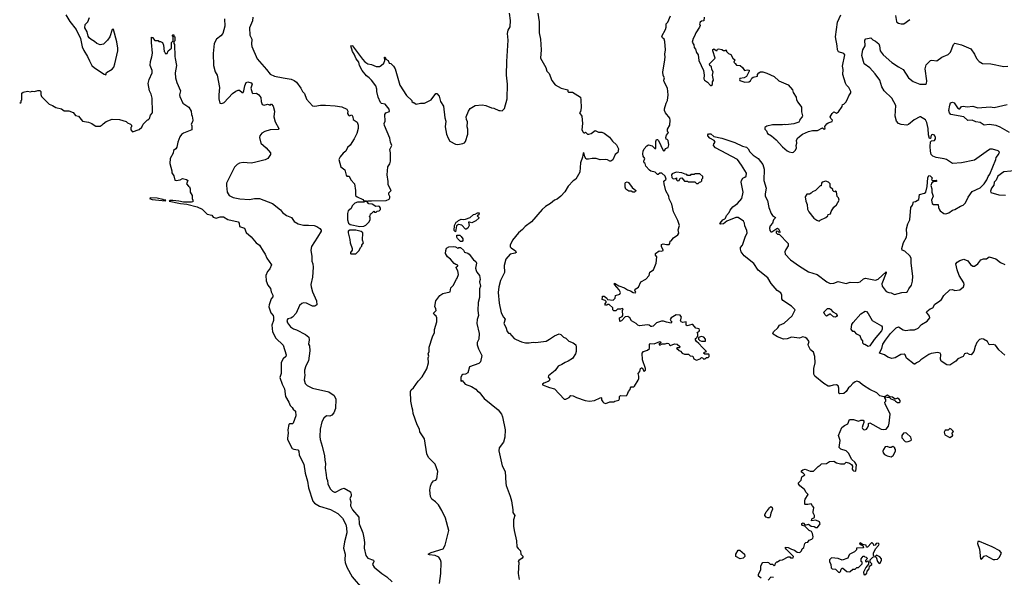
# Model space of a CAD drawing. Extents: x 2087054 to 2277909, y 548907 to 753496.
# Tile 5 of 256: x 2124982 to 2137030, y 592180 to 599005. Entities that reach past the tile are written whole.
import ezdxf

# ---------------------------------------------------------------- set-up
doc = ezdxf.new("R2010")
doc.units = 0

msp = doc.modelspace()

# ---------------------------------------------------------------- linework, layer by layer
at = {"layer": '0CON20XD'}
for points in [[(2125545, 599066), (2125595, 598981), (2125672, 598885), (2125726, 598775), (2125745, 598672), (2125766, 598626), (2125813, 598555), (2125835, 598502), (2125866, 598446), (2125896, 598416), (2126015, 598337), (2126035, 598330), (2126045, 598360), (2126115, 598400), (2126134, 598426), (2126148, 598465), (2126181, 598625), (2126181, 598655), (2126170, 598735), (2126130, 598885), (2126125, 598890), (2126113, 598887), (2126084, 598796), (2126056, 598754), (2126008, 598705), (2125965, 598697), (2125925, 598713), (2125898, 598738), (2125855, 598762), (2125834, 598784), (2125820, 598805), (2125808, 598855), (2125778, 598905), (2125782, 598945), (2125815, 598980), (2125835, 599030)], [(2127834, 599035), (2127829, 598991), (2127793, 598905), (2127800, 598815), (2127824, 598765), (2127819, 598705), (2127824, 598675), (2127887, 598525), (2128002, 598395), (2128045, 598338), (2128100, 598315), (2128207, 598293), (2128305, 598276), (2128342, 598262), (2128370, 598240), (2128422, 598165), (2128442, 598125), (2128465, 598100), (2128492, 598032), (2128565, 597952), (2128595, 597946), (2128663, 597957), (2128722, 597958), (2128842, 597952), (2128925, 597939), (2128985, 597908), (2128996, 597885), (2128994, 597855), (2129005, 597837), (2129015, 597830), (2129045, 597840), (2129057, 597817), (2129062, 597785), (2129111, 597751), (2129123, 597715), (2129123, 597675), (2129106, 597614), (2129073, 597545), (2129025, 597468), (2128995, 597442), (2128974, 597396), (2128940, 597370), (2128904, 597326), (2128888, 597295), (2128910, 597205), (2128959, 597169), (2128975, 597102), (2128985, 597090), (2129015, 597090), (2129036, 597046), (2129078, 596995), (2129093, 596915), (2129093, 596855), (2129112, 596835), (2129180, 596805), (2129195, 596790), (2129225, 596790), (2129230, 596780), (2129215, 596780), (2129195, 596770), (2129115, 596771), (2129081, 596759), (2129050, 596725), (2129038, 596695), (2129002, 596665), (2128995, 596635), (2128993, 596555), (2129004, 596515), (2129025, 596499), (2129146, 596474), (2129195, 596478), (2129219, 596491), (2129253, 596527), (2129270, 596555), (2129270, 596585), (2129260, 596595), (2129270, 596605), (2129275, 596630), (2129288, 596632), (2129315, 596660), (2129325, 596650), (2129345, 596650), (2129355, 596660), (2129380, 596665), (2129397, 596683), (2129397, 596697), (2129385, 596718), (2129375, 596722), (2129338, 596718), (2129297, 596747), (2129255, 596752), (2129230, 596780), (2129245, 596788), (2129285, 596790), (2129465, 596791), (2129503, 596807), (2129512, 596825), (2129512, 596842), (2129500, 596865), (2129500, 596885), (2129528, 596915), (2129492, 596985), (2129492, 597025), (2129478, 597105), (2129488, 597205), (2129511, 597239), (2129520, 597275), (2129520, 597375), (2129513, 597415), (2129536, 597465), (2129521, 597505), (2129513, 597555), (2129445, 597712), (2129440, 597735), (2129454, 597765), (2129448, 597845), (2129463, 597867), (2129507, 597883), (2129505, 597908), (2129455, 597972), (2129408, 597978), (2129395, 597990), (2129370, 598055), (2129353, 598125), (2129353, 598155), (2129340, 598195), (2129288, 598265), (2129259, 598295), (2129226, 598316), (2129174, 598385), (2129138, 598445), (2129130, 598485), (2129098, 598528), (2129075, 598585), (2129054, 598614), (2129035, 598685), (2129045, 598691), (2129056, 598686), (2129175, 598520), (2129205, 598488), (2129243, 598463), (2129287, 598457), (2129345, 598432), (2129385, 598432), (2129406, 598444), (2129438, 598475), (2129450, 598505), (2129444, 598545), (2129455, 598548), (2129462, 598522), (2129490, 598505), (2129504, 598474), (2129525, 598468), (2129556, 598436), (2129578, 598405), (2129634, 598204), (2129717, 598077), (2129780, 598015), (2129782, 598002), (2129795, 597990), (2129805, 597990), (2129835, 597972), (2129885, 597982), (2129935, 597984), (2130016, 598024), (2130075, 598100), (2130085, 598100), (2130115, 598070), (2130132, 598005), (2130166, 597945), (2130184, 597805), (2130197, 597765), (2130190, 597695), (2130204, 597604), (2130223, 597553), (2130245, 597520), (2130315, 597480), (2130345, 597478), (2130405, 597488), (2130423, 597497), (2130438, 597515), (2130467, 597605), (2130466, 597665), (2130457, 597695), (2130462, 597755), (2130448, 597785), (2130447, 597815), (2130472, 597885), (2130495, 597919), (2130555, 597954), (2130642, 597962), (2130686, 597956), (2130755, 597928), (2130785, 597922), (2130845, 597892), (2130862, 597892), (2130885, 597890), (2130915, 597920), (2130947, 598035), (2130950, 598215), (2130939, 598325), (2130942, 598495), (2130959, 598755), (2130952, 598838), (2130959, 598875), (2130984, 598916), (2130988, 598995), (2130974, 599085)], [(2131322, 599085), (2131340, 598980), (2131340, 598845), (2131356, 598766), (2131364, 598635), (2131354, 598535), (2131418, 598418), (2131432, 598375), (2131460, 598345), (2131495, 598262), (2131535, 598208), (2131608, 598168), (2131690, 598145), (2131690, 598125), (2131698, 598118), (2131745, 598120), (2131843, 598055), (2131850, 598025), (2131854, 597925), (2131845, 597880), (2131832, 597865), (2131859, 597825), (2131868, 597735), (2131862, 597655), (2131875, 597630), (2131885, 597620), (2131895, 597620), (2131905, 597630), (2131930, 597605), (2131945, 597602), (2131976, 597614), (2132025, 597649), (2132065, 597628), (2132105, 597628), (2132135, 597618), (2132198, 597568), (2132235, 597518), (2132283, 597473), (2132308, 597425), (2132302, 597378), (2132270, 597355), (2132239, 597291), (2132217, 597273), (2132205, 597272), (2132175, 597288), (2132145, 597292), (2132085, 597288), (2132035, 597308), (2131985, 597308), (2131943, 597297), (2131915, 597298), (2131898, 597325), (2131885, 597380), (2131875, 597370), (2131868, 597322), (2131846, 597255), (2131835, 597140), (2131787, 597055), (2131755, 597032), (2131692, 596968), (2131653, 596897), (2131604, 596846), (2131560, 596810), (2131525, 596796), (2131476, 596754), (2131415, 596720), (2131375, 596682), (2131245, 596533), (2131166, 596474), (2131134, 596436), (2131085, 596397), (2131011, 596305), (2130984, 596246), (2130984, 596225), (2130995, 596211), (2131049, 596175), (2131057, 596155), (2131044, 596146), (2130984, 596136), (2130930, 596075), (2130910, 595995), (2130915, 595910), (2130866, 595814), (2130844, 595735), (2130838, 595665), (2130848, 595535), (2130875, 595418), (2130902, 595365), (2130921, 595341), (2130908, 595285), (2130932, 595242), (2130945, 595190), (2130965, 595170), (2130975, 595168), (2131032, 595105), (2131055, 595090), (2131124, 595064)], [(2131124, 595064), (2131172, 595052), (2131215, 595050), (2131265, 595057), (2131295, 595053), (2131425, 595072), (2131466, 595094), (2131525, 595137), (2131585, 595160), (2131605, 595150), (2131635, 595118), (2131665, 595108), (2131702, 595072), (2131755, 595052), (2131786, 595026), (2131793, 594995), (2131792, 594945), (2131782, 594915), (2131745, 594858), (2131692, 594825), (2131655, 594811), (2131617, 594783), (2131572, 594765), (2131535, 594713), (2131452, 594645), (2131448, 594628), (2131470, 594605), (2131462, 594585), (2131450, 594575), (2131394, 594556), (2131380, 594545), (2131380, 594535), (2131463, 594503), (2131527, 594487), (2131645, 594360), (2131665, 594360), (2131705, 594380), (2131725, 594407), (2131755, 594403), (2131795, 594380), (2131900, 594345), (2131955, 594338), (2132016, 594344), (2132085, 594378), (2132095, 594380), (2132100, 594375), (2132103, 594353), (2132117, 594327), (2132130, 594315), (2132155, 594308), (2132203, 594327), (2132252, 594328), (2132265, 594338), (2132315, 594350), (2132322, 594365), (2132320, 594395), (2132333, 594407), (2132405, 594402), (2132416, 594414), (2132432, 594455), (2132452, 594478), (2132455, 594500), (2132465, 594510), (2132495, 594510), (2132505, 594520), (2132548, 594595), (2132558, 594615), (2132557, 594643), (2132548, 594675), (2132571, 594699), (2132578, 594735), (2132590, 594745), (2132600, 594745), (2132625, 594700), (2132638, 594715), (2132638, 594735), (2132602, 594842), (2132597, 594925), (2132615, 594943), (2132665, 594960), (2132689, 594981), (2132688, 595032), (2132698, 595042), (2132745, 595039), (2132815, 595068), (2132830, 595055), (2132818, 595042), (2132803, 595037), (2132815, 595022), (2132842, 595038), (2132882, 595038), (2132905, 595047), (2132925, 595040), (2132934, 595024), (2132945, 595018), (2132995, 595037), (2133025, 595032), (2133060, 595005), (2133055, 594990), (2133025, 594990), (2133020, 594985), (2133050, 594955), (2133068, 594948), (2133090, 594925), (2133115, 594912), (2133165, 594910), (2133185, 594890), (2133217, 594887), (2133230, 594855), (2133265, 594838), (2133307, 594853), (2133325, 594870), (2133338, 594868), (2133355, 594850), (2133367, 594853), (2133385, 594870), (2133405, 594870), (2133418, 594882), (2133420, 594905), (2133415, 594910), (2133365, 594910), (2133350, 594925), (2133363, 594937), (2133387, 594943), (2133371, 594961), (2133335, 594992), (2133293, 595043), (2133262, 595065), (2133250, 595085), (2133250, 595105), (2133268, 595112), (2133279, 595141), (2133279, 595159), (2133270, 595175), (2133295, 595193), (2133301, 595205), (2133295, 595223), (2133255, 595231), (2133220, 595275), (2133205, 595276), (2133148, 595258), (2133138, 595268), (2133136, 595306), (2133095, 595300), (2133077, 595307), (2133068, 595325), (2133080, 595365), (2133065, 595388), (2133015, 595392), (2132952, 595355), (2132942, 595335), (2132948, 595318), (2132960, 595305), (2132955, 595290), (2132895, 595301), (2132860, 595315), (2132835, 595316), (2132775, 595294), (2132732, 595255), (2132715, 595248), (2132705, 595248), (2132685, 595268), (2132665, 595270), (2132565, 595260), (2132546, 595266), (2132526, 595286), (2132468, 595318), (2132446, 595356), (2132425, 595374), (2132391, 595369), (2132345, 595318), (2132325, 595312), (2132320, 595355), (2132356, 595374), (2132362, 595385), (2132360, 595445), (2132368, 595465), (2132355, 595470), (2132335, 595460), (2132295, 595460), (2132275, 595440), (2132252, 595442), (2132240, 595455), (2132238, 595478), (2132195, 595520), (2132175, 595520), (2132165, 595510), (2132152, 595512), (2132142, 595525), (2132158, 595542), (2132160, 595555), (2132147, 595567), (2132110, 595580), (2132112, 595608), (2132115, 595620), (2132135, 595622), (2132168, 595595), (2132175, 595580), (2132245, 595572), (2132268, 595595), (2132272, 595628), (2132326, 595644), (2132332, 595665), (2132317, 595697), (2132260, 595765), (2132260, 595780), (2132315, 595748), (2132384, 595724), (2132420, 595700), (2132458, 595688), (2132490, 595665), (2132515, 595660), (2132520, 595665), (2132508, 595695), (2132512, 595705), (2132555, 595730), (2132584, 595796), (2132645, 595830), (2132685, 595873), (2132694, 595916), (2132736, 595944), (2132772, 596025), (2132777, 596103), (2132763, 596125), (2132762, 596145), (2132805, 596178), (2132835, 596172), (2132855, 596180), (2132855, 596190), (2132834, 596224), (2132836, 596254), (2132855, 596261), (2132895, 596252), (2132928, 596255), (2132938, 596265), (2132940, 596295), (2132955, 596298), (2132984, 596336), (2133035, 596372), (2133047, 596393), (2133040, 596435), (2133054, 596485), (2133035, 596548), (2132984, 596654), (2132963, 596747), (2132931, 596811), (2132926, 596846), (2132890, 596910), (2132866, 596995), (2132865, 597030), (2132892, 597055), (2132881, 597091), (2132840, 597125), (2132814, 597126), (2132795, 597112), (2132785, 597112), (2132757, 597137), (2132705, 597150), (2132688, 597165), (2132644, 597214), (2132634, 597244), (2132623, 597255), (2132620, 597275), (2132630, 597305), (2132612, 597335), (2132608, 597365), (2132610, 597395), (2132623, 597425), (2132657, 597463), (2132675, 597472), (2132722, 597462), (2132755, 597430), (2132765, 597430), (2132767, 597515), (2132775, 597538), (2132785, 597540), (2132798, 597528), (2132855, 597404), (2132865, 597400), (2132875, 597408), (2132885, 597430), (2132915, 597442), (2132927, 597475), (2132917, 597527), (2132905, 597540), (2132892, 597542), (2132890, 597565), (2132898, 597592), (2132920, 597625), (2132910, 597635), (2132910, 597665), (2132936, 597714), (2132943, 597775), (2132938, 597798), (2132886, 597866), (2132872, 597895), (2132872, 597915), (2132891, 597985), (2132908, 598015), (2132916, 598085), (2132908, 598165), (2132867, 598245), (2132864, 598265), (2132872, 598295), (2132854, 598324), (2132852, 598365), (2132874, 598485), (2132880, 598545), (2132876, 598585), (2132886, 598635), (2132875, 598740), (2132866, 598766), (2132847, 598785), (2132839, 598805), (2132884, 598885), (2132892, 598915), (2132894, 598955), (2132914, 598976), (2132946, 599054)], [(2133357, 599035), (2133355, 598990), (2133323, 598987), (2133308, 598975), (2133302, 598955), (2133307, 598935), (2133300, 598915), (2133256, 598845), (2133241, 598805), (2133224, 598776), (2133212, 598732), (2133229, 598699), (2133234, 598665), (2133253, 598645), (2133262, 598605), (2133283, 598575), (2133293, 598505), (2133348, 598385), (2133356, 598325), (2133355, 598280), (2133362, 598265), (2133399, 598239), (2133435, 598200), (2133445, 598200), (2133458, 598212), (2133460, 598245), (2133470, 598265), (2133458, 598325), (2133467, 598365), (2133450, 598395), (2133447, 598427), (2133428, 598445), (2133422, 598465), (2133492, 598535), (2133464, 598624), (2133465, 598640), (2133475, 598650), (2133505, 598630), (2133515, 598630), (2133522, 598645), (2133535, 598650), (2133575, 598642), (2133595, 598630), (2133615, 598630), (2133628, 598638), (2133630, 598615), (2133655, 598592), (2133685, 598578), (2133708, 598535), (2133732, 598515), (2133720, 598485), (2133735, 598468), (2133755, 598450), (2133796, 598446), (2133825, 598420), (2133850, 598385), (2133885, 598392), (2133908, 598388), (2133910, 598375), (2133875, 598310), (2133846, 598294), (2133794, 598286), (2133790, 598275), (2133795, 598262), (2133855, 598240), (2133905, 598246), (2133924, 598256), (2133942, 598288), (2133955, 598300), (2134010, 598315), (2134012, 598335), (2134028, 598355), (2134045, 598366), (2134076, 598366), (2134125, 598352), (2134215, 598308), (2134270, 598255), (2134386, 598206), (2134438, 598145), (2134448, 598115), (2134482, 598055), (2134488, 598025), (2134502, 597995), (2134548, 597935), (2134548, 597878), (2134562, 597828), (2134558, 597815), (2134530, 597785), (2134530, 597775), (2134515, 597752), (2134455, 597732), (2134355, 597718), (2134335, 597722), (2134315, 597718), (2134195, 597718), (2134125, 597700), (2134100, 597685), (2134100, 597665), (2134120, 597645), (2134132, 597612), (2134180, 597585), (2134240, 597535), (2134317, 597447), (2134375, 597402), (2134398, 597388), (2134435, 597380), (2134450, 597385), (2134475, 597410), (2134488, 597435), (2134482, 597465), (2134490, 597495), (2134488, 597532), (2134505, 597560), (2134560, 597605), (2134634, 597636), (2134681, 597649), (2134745, 597650), (2134805, 597682), (2134826, 597664), (2134836, 597675), (2134833, 597697), (2134858, 597732), (2134875, 597743), (2134925, 597760)], [(2134925, 597760), (2134928, 597775), (2134908, 597795), (2134900, 597815), (2134923, 597857), (2134945, 597878), (2134975, 597860), (2135003, 597877), (2135047, 597943), (2135052, 597968), (2135065, 597970), (2135090, 597995), (2135107, 598023), (2135128, 598075), (2135152, 598108), (2135152, 598125), (2135128, 598175), (2135098, 598205), (2135085, 598228), (2135054, 598335), (2135058, 598395), (2135052, 598438), (2135078, 598575), (2135065, 598591), (2135001, 598612), (2134989, 598635), (2134986, 598686), (2134964, 598795), (2134990, 598975), (2135031, 599065)], [(2135699, 599055), (2135710, 598985), (2135715, 598974), (2135735, 598961), (2135766, 598954), (2135800, 598955), (2135875, 599008)], [(2127487, 599015), (2127491, 598925), (2127466, 598835), (2127445, 598809), (2127392, 598768), (2127361, 598715), (2127348, 598592), (2127354, 598444), (2127374, 598365), (2127397, 598325), (2127426, 598176), (2127417, 598085), (2127420, 598035), (2127432, 597985), (2127455, 597978), (2127485, 597993), (2127585, 598100), (2127628, 598132), (2127655, 598143), (2127671, 598141), (2127703, 598113), (2127715, 598113), (2127725, 598135), (2127735, 598196), (2127752, 598238), (2127775, 598245), (2127815, 598232), (2127825, 598215), (2127812, 598165), (2127825, 598110), (2127835, 598101), (2127878, 598105), (2127909, 598085), (2127931, 598051), (2127935, 598002), (2127949, 597969), (2127975, 597958), (2128015, 597970), (2128045, 597960), (2128055, 597970), (2128065, 597970), (2128085, 597948), (2128100, 597885), (2128091, 597815), (2128108, 597755), (2128152, 597675), (2128145, 597662), (2128045, 597656), (2127982, 597638), (2127945, 597617), (2127920, 597585), (2127917, 597565), (2127932, 597495), (2127998, 597438), (2128052, 597375), (2128050, 597355), (2128018, 597305), (2127985, 597289), (2127855, 597257), (2127815, 597251), (2127715, 597256), (2127673, 597247), (2127645, 597234), (2127610, 597200), (2127513, 597005), (2127511, 596975), (2127522, 596895), (2127546, 596855), (2127595, 596829), (2127675, 596811), (2127795, 596804), (2127854, 596816), (2127915, 596817), (2128075, 596756), (2128175, 596676), (2128197, 596647), (2128247, 596607), (2128306, 596585), (2128340, 596535), (2128390, 596505), (2128455, 596489), (2128518, 596492), (2128587, 596485), (2128619, 596475), (2128655, 596449), (2128669, 596429), (2128669, 596415), (2128626, 596344), (2128551, 596229), (2128543, 596185), (2128556, 596106), (2128555, 596050), (2128569, 596015), (2128574, 595975), (2128564, 595855), (2128546, 595765), (2128547, 595735), (2128564, 595674), (2128613, 595565), (2128618, 595515), (2128595, 595498), (2128565, 595498), (2128490, 595535), (2128455, 595539), (2128435, 595531), (2128407, 595505), (2128366, 595414), (2128320, 595365), (2128299, 595351), (2128265, 595342), (2128251, 595325), (2128261, 595295), (2128296, 595245), (2128332, 595222), (2128369, 595209), (2128481, 595151), (2128520, 595120), (2128526, 595085), (2128518, 595035), (2128530, 595015), (2128534, 594954), (2128515, 594830), (2128485, 594768), (2128469, 594715), (2128466, 594686), (2128472, 594655), (2128463, 594597), (2128475, 594554), (2128498, 594528), (2128565, 594496), (2128765, 594451), (2128830, 594405), (2128851, 594361), (2128846, 594245), (2128827, 594195), (2128802, 594165), (2128776, 594154), (2128735, 594156), (2128702, 594128), (2128678, 594085), (2128657, 593993), (2128653, 593905), (2128658, 593865), (2128685, 593785), (2128711, 593665), (2128714, 593615), (2128726, 593575), (2128719, 593515), (2128734, 593434)], [(2124982, 597984), (2125000, 597995), (2125000, 598015), (2125008, 598025), (2125010, 598105), (2125023, 598117), (2125078, 598132), (2125115, 598122), (2125135, 598132), (2125165, 598128), (2125205, 598140), (2125228, 598138), (2125242, 598125), (2125239, 598089), (2125250, 598065), (2125343, 597973), (2125385, 597956), (2125425, 597929), (2125494, 597914), (2125525, 597890), (2125585, 597890), (2125635, 597870), (2125665, 597834), (2125700, 597825), (2125750, 597765), (2125825, 597752), (2125866, 597736), (2125894, 597714), (2125915, 597703), (2125965, 597703), (2125993, 597717), (2126005, 597732), (2126042, 597758), (2126115, 597788), (2126205, 597782), (2126285, 597760), (2126302, 597742), (2126338, 597728), (2126350, 597715), (2126350, 597695), (2126340, 597685), (2126340, 597655), (2126362, 597632), (2126445, 597660), (2126475, 597690), (2126492, 597728), (2126545, 597780), (2126555, 597780), (2126570, 597795), (2126583, 597837), (2126605, 597862), (2126607, 597875), (2126602, 598045), (2126591, 598095), (2126572, 598135), (2126554, 598225), (2126567, 598275), (2126603, 598355), (2126602, 598385), (2126577, 598445), (2126582, 598492), (2126601, 598549), (2126608, 598595), (2126593, 598725), (2126595, 598790), (2126608, 598788), (2126635, 598750), (2126675, 598750), (2126685, 598740), (2126705, 598740), (2126730, 598725), (2126742, 598695), (2126750, 598615), (2126758, 598608), (2126762, 598592), (2126785, 598590), (2126800, 598625), (2126840, 598655), (2126840, 598725), (2126860, 598745), (2126860, 598795), (2126850, 598805), (2126850, 598815), (2126855, 598820), (2126868, 598818), (2126870, 598805), (2126880, 598795), (2126880, 598745), (2126870, 598735), (2126870, 598715), (2126877, 598703), (2126879, 598555), (2126885, 598530), (2126901, 598445), (2126884, 598355), (2126890, 598295), (2126903, 598235), (2126951, 598135), (2126936, 598085), (2126940, 598065), (2126980, 597985), (2127053, 597933), (2127082, 597885), (2127084, 597845), (2127093, 597825), (2127100, 597775), (2127098, 597755), (2127080, 597725), (2127088, 597705), (2127088, 597655), (2126985, 597618), (2126960, 597600), (2126940, 597570), (2126918, 597505), (2126906, 597444), (2126894, 597426), (2126866, 597405), (2126858, 597372), (2126822, 597305), (2126821, 597245), (2126844, 597155), (2126845, 597130), (2126868, 597095), (2126881, 597041), (2126895, 597037), (2126945, 597046), (2126975, 597060), (2127025, 597051), (2127039, 597035), (2127024, 596995), (2127048, 596968), (2127058, 596958), (2127067, 596935), (2127068, 596895), (2127092, 596852), (2127093, 596815), (2127102, 596795), (2127100, 596775), (2127085, 596770), (2126985, 596771), (2126930, 596785), (2126855, 596791), (2126818, 596792), (2126810, 596785), (2126950, 596755), (2127029, 596749), (2127155, 596714), (2127214, 596684), (2127275, 596623), (2127332, 596612), (2127350, 596590), (2127375, 596579), (2127385, 596577), (2127435, 596594), (2127475, 596591), (2127528, 596558), (2127655, 596529), (2127666, 596515), (2127670, 596475), (2127732, 596452), (2127755, 596399), (2127815, 596348), (2127876, 596275), (2127917, 596245), (2127961, 596171), (2127986, 596136), (2128008, 596085), (2128063, 596005), (2128042, 595955), (2128014, 595925), (2127993, 595875), (2127998, 595808), (2128020, 595755), (2128049, 595715), (2128060, 595675), (2128081, 595635), (2128078, 595615), (2128061, 595589), (2128033, 595517), (2128031, 595491), (2128057, 595417), (2128082, 595385), (2128089, 595365), (2128087, 595325), (2128066, 595265), (2128074, 595184), (2128118, 595108), (2128205, 595023), (2128243, 594905), (2128238, 594882), (2128204, 594856), (2128181, 594809), (2128180, 594675), (2128164, 594625), (2128192, 594545), (2128223, 594485), (2128234, 594395), (2128276, 594325), (2128292, 594282), (2128315, 594260), (2128327, 594237), (2128357, 594215), (2128360, 594155), (2128330, 594065), (2128322, 594058), (2128285, 594058), (2128275, 594050), (2128264, 593984), (2128267, 593945), (2128257, 593885), (2128259, 593865), (2128316, 593756), (2128335, 593747), (2128385, 593740), (2128396, 593725), (2128402, 593675), (2128459, 593565), (2128476, 593456), (2128504, 593356), (2128516, 593275), (2128571, 593111), (2128589, 593089), (2128652, 593052), (2128785, 593011), (2128875, 592963), (2128932, 592905), (2128972, 592825), (2128982, 592785), (2128987, 592725), (2128958, 592615), (2128946, 592536), (2128964, 592465), (2128960, 592395), (2128965, 592362), (2128986, 592305), (2129052, 592185), (2129175, 592040)], [(2134055, 592170), (2134022, 592195), (2134022, 592215), (2134052, 592275), (2134052, 592315), (2134063, 592347), (2134075, 592362), (2134127, 592367), (2134145, 592360), (2134165, 592340), (2134195, 592340), (2134215, 592322), (2134227, 592333), (2134230, 592355), (2134245, 592370), (2134255, 592370), (2134285, 592390), (2134315, 592392), (2134385, 592430), (2134405, 592430), (2134415, 592420), (2134445, 592420), (2134450, 592435), (2134360, 592525), (2134352, 592535), (2134353, 592547), (2134385, 592544), (2134424, 592524), (2134464, 592514), (2134495, 592488), (2134530, 592485), (2134547, 592503), (2134555, 592530), (2134576, 592544), (2134590, 592595), (2134603, 592607), (2134625, 592612), (2134644, 592636), (2134675, 592647), (2134689, 592661), (2134692, 592675), (2134682, 592715), (2134669, 592739), (2134644, 592754), (2134588, 592808), (2134562, 592815), (2134552, 592825), (2134552, 592838), (2134567, 592847), (2134595, 592820), (2134632, 592832), (2134665, 592808), (2134702, 592802), (2134725, 592788), (2134745, 592790), (2134778, 592835), (2134769, 592859), (2134725, 592880), (2134672, 592872), (2134674, 592896), (2134707, 592913), (2134708, 592935), (2134695, 592960), (2134690, 592965), (2134690, 592995), (2134697, 593003), (2134700, 593035), (2134683, 593053), (2134680, 593065), (2134665, 593080), (2134625, 593070), (2134595, 593070), (2134590, 593075), (2134588, 593115), (2134593, 593137), (2134630, 593195), (2134605, 593220), (2134586, 593256), (2134528, 593298), (2134512, 593325), (2134510, 593335), (2134545, 593370), (2134552, 593408), (2134590, 593435), (2134570, 593455), (2134550, 593465), (2134550, 593485), (2134563, 593497), (2134595, 593502), (2134655, 593480), (2134695, 593480), (2134752, 593538), (2134778, 593552), (2134795, 593570), (2134855, 593572), (2134893, 593597), (2134945, 593600), (2134975, 593580), (2135025, 593568), (2135075, 593570), (2135095, 593590), (2135135, 593577), (2135159, 593559), (2135172, 593542), (2135170, 593505), (2135175, 593490), (2135183, 593483), (2135215, 593480), (2135220, 593555), (2135199, 593589), (2135165, 593620), (2135125, 593700), (2135095, 593730), (2135028, 593748), (2135008, 593768), (2135020, 593855), (2135002, 593915), (2135042, 594015), (2135075, 594040), (2135115, 594060), (2135135, 594110), (2135185, 594110), (2135245, 594093), (2135275, 594102), (2135302, 594102), (2135312, 594092), (2135312, 594075), (2135297, 594043), (2135291, 594015), (2135295, 594002), (2135305, 593991), (2135325, 593986), (2135345, 593992), (2135353, 594005), (2135367, 594035), (2135368, 594062), (2135385, 594069), (2135525, 593993), (2135555, 593989), (2135586, 593994), (2135611, 594029), (2135622, 594068), (2135634, 594175), (2135572, 594305), (2135570, 594325), (2135582, 594338), (2135582, 594355), (2135570, 594375), (2135570, 594390), (2135625, 594380), (2135640, 594365), (2135688, 594348), (2135698, 594335), (2135725, 594320), (2135745, 594320), (2135754, 594326), (2135754, 594345), (2135745, 594360), (2135725, 594372), (2135695, 594360), (2135660, 594385), (2135628, 594388), (2135595, 594408), (2135570, 594395), (2135570, 594390), (2135555, 594388), (2135505, 594400), (2135469, 594439), (2135385, 594479), (2135305, 594526), (2135251, 594571), (2135225, 594581), (2135205, 594574), (2135177, 594553), (2135145, 594514), (2135122, 594498), (2135095, 594454), (2135065, 594429), (2135017, 594427), (2135005, 594432), (2135007, 594495), (2134997, 594525), (2134976, 594536), (2134935, 594532), (2134895, 594520), (2134875, 594521), (2134821, 594551), (2134710, 594640), (2134701, 594665), (2134699, 594735), (2134714, 594805), (2134711, 594881), (2134696, 594935), (2134659, 594965), (2134634, 595015), (2134631, 595029), (2134641, 595065), (2134615, 595102), (2134593, 595115), (2134565, 595122), (2134524, 595106), (2134425, 595118), (2134375, 595098), (2134330, 595095), (2134253, 595123), (2134200, 595155), (2134196, 595165), (2134206, 595185), (2134260, 595235), (2134279, 595265), (2134335, 595290), (2134435, 595379), (2134471, 595455), (2134425, 595497), (2134318, 595568), (2134307, 595587), (2134306, 595635), (2134295, 595661), (2134251, 595691), (2134176, 595775), (2134136, 595845), (2134020, 595940), (2133965, 596019), (2133847, 596115), (2133810, 596165), (2133800, 596195), (2133802, 596215), (2133826, 596244), (2133859, 596345), (2133884, 596395), (2133879, 596425), (2133855, 596480), (2133852, 596515), (2133840, 596540), (2133775, 596584), (2133745, 596586), (2133635, 596538), (2133595, 596508), (2133561, 596501), (2133550, 596505), (2133552, 596515), (2133585, 596554), (2133611, 596569), (2133619, 596575), (2133632, 596608), (2133663, 596645), (2133676, 596675), (2133707, 596713), (2133764, 596755), (2133819, 596815), (2133834, 596894), (2133812, 597015), (2133814, 597035), (2133829, 597065), (2133855, 597076), (2133870, 597090), (2133876, 597125), (2133816, 597226), (2133765, 597294), (2133495, 597438), (2133470, 597465), (2133474, 597485), (2133493, 597505), (2133489, 597515), (2133481, 597525), (2133426, 597555), (2133404, 597584), (2133403, 597595), (2133412, 597608), (2133438, 597608), (2133475, 597576), (2133574, 597554), (2133731, 597501), (2133825, 597456), (2133875, 597444), (2133894, 597425), (2133915, 597387), (2133956, 597346), (2134017, 597305), (2134074, 597234), (2134093, 597175), (2134088, 597035), (2134117, 596945), (2134103, 596875), (2134104, 596845), (2134132, 596792), (2134149, 596705), (2134179, 596635), (2134195, 596610), (2134230, 596585), (2134228, 596575), (2134206, 596555), (2134192, 596515), (2134165, 596480), (2134158, 596455), (2134160, 596425), (2134175, 596410), (2134185, 596410), (2134245, 596450), (2134255, 596452), (2134268, 596445), (2134287, 596403), (2134275, 596400), (2134264, 596414), (2134245, 596418), (2134238, 596412), (2134239, 596395), (2134255, 596382), (2134275, 596380), (2134386, 596265), (2134385, 596238), (2134358, 596192), (2134345, 596165), (2134350, 596135), (2134414, 596065), (2134525, 595987), (2134635, 595920), (2134740, 595885), (2134859, 595795), (2134898, 595775), (2134945, 595779), (2134995, 595800), (2135095, 595778), (2135145, 595792), (2135238, 595788), (2135265, 595798), (2135305, 595835), (2135332, 595842), (2135455, 595815), (2135485, 595831), (2135585, 595918), (2135586, 595905), (2135532, 595772), (2135535, 595742), (2135585, 595680), (2135615, 595667), (2135645, 595663), (2135685, 595640), (2135775, 595667), (2135835, 595670), (2135845, 595678), (2135860, 595710), (2135893, 595755), (2135908, 595805), (2135911, 595865), (2135891, 596025), (2135890, 596085), (2135873, 596113), (2135813, 596173), (2135780, 596185), (2135778, 596205), (2135795, 596278), (2135832, 596345), (2135838, 596375), (2135834, 596445), (2135850, 596505), (2135875, 596555), (2135887, 596705), (2135906, 596735), (2135920, 596775), (2135945, 596780), (2135986, 596804), (2135993, 596867), (2136055, 596881), (2136071, 596895), (2136086, 596965), (2136095, 597070), (2136105, 597100), (2136123, 597093), (2136150, 597065), (2136140, 597055), (2136144, 597044), (2136155, 597038), (2136195, 597040), (2136200, 597035), (2136200, 597025), (2136165, 597022), (2136145, 597010), (2136130, 596975), (2136144, 596935), (2136143, 596895), (2136158, 596845), (2136140, 596795), (2136146, 596756), (2136162, 596742), (2136220, 596745), (2136224, 596705), (2136235, 596678), (2136244, 596664), (2136290, 596635), (2136315, 596630), (2136350, 596640), (2136395, 596672), (2136425, 596680), (2136495, 596723), (2136525, 596733), (2136555, 596763), (2136589, 596831), (2136637, 596903), (2136735, 596948), (2136785, 596995), (2136817, 597045), (2136831, 597085), (2136853, 597115), (2136925, 597294), (2136930, 597320), (2136960, 597355), (2136973, 597385), (2136955, 597399), (2136885, 597419), (2136855, 597419), (2136835, 597409), (2136664, 597286), (2136505, 597252), (2136396, 597246), (2136322, 597295), (2136295, 597304), (2136195, 597318), (2136155, 597336), (2136136, 597355), (2136126, 597394), (2136121, 597455), (2136128, 597512), (2136138, 597522), (2136175, 597527), (2136189, 597545), (2136189, 597565), (2136175, 597590), (2136151, 597599), (2136135, 597590), (2136125, 597550), (2136115, 597550), (2136104, 597594), (2136100, 597675), (2136084, 597745), (2136065, 597779), (2136006, 597816), (2135996, 597816), (2135925, 597780), (2135856, 597724), (2135837, 597715), (2135769, 597721), (2135735, 597734), (2135709, 597765), (2135694, 597826), (2135702, 597955), (2135655, 598046), (2135559, 598135), (2135531, 598185), (2135508, 598265), (2135451, 598341), (2135385, 598414), (2135316, 598466), (2135286, 598565), (2135300, 598635), (2135326, 598685), (2135324, 598756), (2135335, 598770), (2135395, 598782), (2135420, 598760), (2135454, 598744), (2135495, 598710), (2135504, 598685), (2135511, 598625), (2135546, 598575), (2135655, 598481), (2135735, 598428)], [(2135735, 598428), (2135794, 598394), (2135859, 598295), (2135915, 598250), (2135995, 598218), (2136065, 598218), (2136077, 598225), (2136083, 598255), (2136062, 598405), (2136075, 598452), (2136125, 598504), (2136145, 598509), (2136205, 598503), (2136265, 598548), (2136345, 598580), (2136371, 598609), (2136408, 598702), (2136425, 598717), (2136505, 598699), (2136620, 598650), (2136666, 598585), (2136690, 598530), (2136724, 598494), (2136765, 598467), (2136865, 598463), (2137025, 598434), (2137075, 598436)], [(2137095, 597623), (2136980, 597690), (2136930, 597710), (2136846, 597724), (2136785, 597714), (2136735, 597745), (2136683, 597753), (2136635, 597775), (2136585, 597771), (2136536, 597816), (2136375, 597843), (2136359, 597865), (2136352, 597895), (2136362, 597958), (2136373, 597987), (2136395, 597994), (2136416, 597986), (2136457, 597925), (2136476, 597914), (2136485, 597913), (2136508, 597942), (2136525, 597948), (2136575, 597939), (2136645, 597946), (2136705, 597928), (2136855, 597939), (2136905, 597932), (2137065, 597967)], [(2133285, 597000), (2133302, 597018), (2133315, 597020), (2133328, 597032), (2133330, 597055), (2133340, 597065), (2133340, 597085), (2133305, 597120), (2133245, 597120), (2133235, 597110), (2133195, 597110), (2133185, 597100), (2133155, 597100), (2133145, 597110), (2133123, 597113), (2133085, 597132), (2133015, 597138), (2132965, 597118), (2132958, 597105), (2132963, 597075), (2132975, 597062), (2132985, 597058), (2133005, 597060), (2133018, 597068), (2133020, 597045), (2133033, 597033), (2133050, 597035), (2133063, 597067), (2133085, 597068), (2133115, 597030), (2133155, 597030), (2133165, 597020), (2133245, 597020), (2133265, 597000), (2133285, 597000)], [(2137195, 597161), (2137025, 597142), (2136952, 597088), (2136929, 597041), (2136905, 597015), (2136901, 596979), (2136874, 596945), (2136862, 596905), (2136865, 596892), (2136965, 596860), (2137045, 596856)], [(2132505, 596893), (2132484, 596894), (2132465, 596908), (2132435, 596908), (2132400, 596930), (2132389, 596955), (2132390, 597005), (2132395, 597012), (2132415, 597019), (2132433, 597013), (2132475, 596950), (2132522, 596915), (2132519, 596901), (2132505, 596893)], [(2134765, 596540), (2134775, 596550), (2134848, 596582), (2134870, 596605), (2134875, 596620), (2134905, 596630), (2134913, 596657), (2134945, 596710), (2134975, 596740), (2135008, 596795), (2135000, 596825), (2134983, 596843), (2134975, 596900), (2134965, 596910), (2134955, 596900), (2134942, 596902), (2134930, 596915), (2134930, 596925), (2134900, 596955), (2134900, 596995), (2134877, 597017), (2134845, 597028), (2134800, 597015), (2134792, 597005), (2134788, 596972), (2134775, 596970), (2134720, 596915), (2134685, 596900), (2134668, 596882), (2134645, 596870), (2134615, 596868), (2134594, 596835), (2134601, 596785), (2134618, 596745), (2134622, 596685), (2134638, 596655), (2134700, 596575), (2134735, 596550), (2134765, 596540)], [(2126765, 596790), (2126770, 596795), (2126745, 596798), (2126735, 596806), (2126665, 596819), (2126586, 596826), (2126570, 596815), (2126605, 596804), (2126765, 596790)], [(2130315, 596410), (2130300, 596425), (2130303, 596487), (2130324, 596526), (2130340, 596535), (2130351, 596549), (2130385, 596563), (2130415, 596559), (2130435, 596562), (2130494, 596586), (2130535, 596620), (2130557, 596623), (2130585, 596642), (2130605, 596640), (2130600, 596615), (2130580, 596605), (2130600, 596585), (2130600, 596575), (2130565, 596544), (2130515, 596517), (2130485, 596528), (2130472, 596525), (2130480, 596485), (2130465, 596453), (2130445, 596440), (2130435, 596440), (2130391, 596491), (2130351, 596499), (2130328, 596482), (2130315, 596410)], [(2129095, 596140), (2129130, 596175), (2129155, 596220), (2129170, 596235), (2129170, 596245), (2129187, 596273), (2129178, 596305), (2129182, 596395), (2129162, 596412), (2129095, 596428), (2129023, 596427), (2129003, 596415), (2129000, 596395), (2129023, 596315), (2129024, 596274), (2129050, 596205), (2129050, 596185), (2129030, 596155), (2129030, 596145), (2129035, 596140), (2129095, 596140)], [(2130375, 596291), (2130341, 596325), (2130331, 596345), (2130332, 596368), (2130366, 596366), (2130385, 596353), (2130404, 596324), (2130406, 596304), (2130395, 596291), (2130375, 596291)], [(2130120, 592105), (2130134, 592226), (2130140, 592365), (2130130, 592395), (2130110, 592425), (2130065, 592445), (2129998, 592455), (2129979, 592465), (2130015, 592482), (2130165, 592530), (2130187, 592575), (2130232, 592755), (2130192, 592902), (2130146, 592996), (2130105, 593067), (2130070, 593105), (2130026, 593136), (2130010, 593170), (2129999, 593245), (2130009, 593295), (2130022, 593328), (2130045, 593360), (2130075, 593368), (2130088, 593385), (2130099, 593475), (2130065, 593566), (2129986, 593646), (2129962, 593692), (2129936, 593875), (2129880, 593960), (2129873, 593995), (2129847, 594045), (2129795, 594185), (2129794, 594225), (2129783, 594255), (2129769, 594335), (2129766, 594455), (2129774, 594475), (2129802, 594498), (2129858, 594582), (2129907, 594633), (2129965, 594733), (2129985, 594805), (2129979, 594865), (2129987, 594887), (2129982, 594915), (2129992, 594945), (2129994, 594996), (2130032, 595125), (2130058, 595175), (2130058, 595215), (2130088, 595305), (2130088, 595355), (2130078, 595378), (2130055, 595397), (2130047, 595415), (2130078, 595445), (2130076, 595466), (2130062, 595495), (2130072, 595565), (2130125, 595630), (2130160, 595655), (2130250, 595675), (2130258, 595722), (2130285, 595750), (2130325, 595830), (2130337, 595843), (2130352, 595885), (2130345, 595930), (2130323, 595967), (2130323, 595977), (2130345, 595992), (2130345, 596000), (2130318, 596008), (2130300, 596020), (2130255, 596073), (2130215, 596102), (2130194, 596145), (2130195, 596180), (2130205, 596208), (2130235, 596227), (2130295, 596231), (2130316, 596226), (2130345, 596208), (2130355, 596217), (2130375, 596216), (2130411, 596185), (2130425, 596158), (2130466, 596146), (2130482, 596135), (2130534, 596064), (2130562, 596045), (2130570, 596025), (2130559, 595965), (2130566, 595935), (2130574, 595914), (2130610, 595875), (2130615, 595825), (2130610, 595795), (2130621, 595745), (2130608, 595712), (2130607, 595603), (2130590, 595545), (2130589, 595445), (2130596, 595385), (2130579, 595335), (2130574, 595285), (2130604, 595165), (2130601, 595095), (2130581, 595055), (2130581, 595025), (2130596, 594975), (2130638, 594895), (2130621, 594818), (2130601, 594799), (2130487, 594755), (2130466, 594684), (2130435, 594667), (2130405, 594662), (2130393, 594655), (2130381, 594625), (2130380, 594585), (2130385, 594580), (2130398, 594588), (2130434, 594544), (2130512, 594515), (2130562, 594482), (2130585, 594457), (2130606, 594446), (2130665, 594368), (2130835, 594230), (2130877, 594175), (2130891, 594145), (2130922, 593985), (2130920, 593895), (2130901, 593835), (2130849, 593765), (2130843, 593727), (2130886, 593545), (2130921, 593475), (2130932, 593332), (2130936, 593305), (2130984, 593175), (2130999, 593115), (2131018, 593005), (2131018, 592975), (2131042, 592935), (2131026, 592885), (2131026, 592806), (2131031, 592751), (2131062, 592625), (2131067, 592555), (2131081, 592531), (2131110, 592505), (2131116, 592465), (2131144, 592435), (2131131, 592415), (2131088, 592385), (2131082, 592375), (2131088, 592365), (2131082, 592225), (2131093, 592155)], [(2137035, 594898), (2136964, 594964), (2136922, 595022), (2136895, 595030), (2136845, 595024), (2136825, 595066), (2136775, 595096), (2136755, 595100), (2136725, 595089), (2136695, 595056), (2136673, 595007), (2136656, 594945), (2136625, 594903), (2136605, 594907), (2136575, 594924), (2136555, 594921), (2136543, 594915), (2136528, 594882), (2136463, 594855), (2136435, 594826), (2136362, 594778), (2136325, 594782), (2136256, 594826), (2136251, 594851), (2136255, 594908), (2136245, 594922), (2136215, 594932), (2136135, 594920), (2136105, 594909), (2136010, 594840), (2135988, 594822), (2135955, 594806), (2135935, 594787), (2135925, 594787), (2135834, 594864), (2135815, 594902), (2135805, 594910), (2135763, 594907), (2135695, 594868), (2135655, 594860), (2135605, 594874), (2135565, 594905), (2135515, 594918), (2135504, 594924), (2135505, 594935), (2135531, 594979), (2135545, 595035), (2135575, 595084), (2135637, 595165), (2135705, 595232), (2135737, 595247), (2135791, 595211), (2135825, 595202), (2135875, 595210), (2135931, 595208), (2135975, 595229), (2136016, 595274), (2136085, 595316), (2136117, 595355), (2136114, 595375), (2136078, 595425), (2136080, 595435), (2136123, 595467), (2136155, 595478), (2136181, 595525), (2136225, 595553), (2136261, 595579), (2136291, 595629), (2136365, 595697), (2136394, 595704), (2136425, 595691), (2136485, 595700), (2136529, 595735), (2136538, 595762), (2136534, 595785), (2136479, 595875), (2136453, 595943), (2136436, 596015), (2136453, 596037), (2136485, 596057), (2136535, 596074), (2136583, 596053), (2136615, 596010), (2136645, 595988), (2136665, 595990), (2136705, 596018), (2136742, 596065), (2136775, 596080), (2136812, 596078), (2136845, 596104), (2136928, 596078), (2136985, 596032), (2137035, 596007)], [(2134964, 595366), (2134940, 595370), (2134905, 595400), (2134895, 595401), (2134855, 595378), (2134835, 595395), (2134823, 595425), (2134865, 595471), (2134890, 595470), (2134905, 595463), (2134931, 595431), (2134978, 595405), (2134983, 595385), (2134975, 595372), (2134964, 595366)], [(2135366, 595006), (2135325, 595030), (2135315, 595030), (2135300, 595045), (2135298, 595075), (2135278, 595098), (2135268, 595135), (2135227, 595157), (2135195, 595187), (2135175, 595190), (2135158, 595218), (2135164, 595275), (2135180, 595300), (2135274, 595406), (2135328, 595438), (2135345, 595433), (2135365, 595410), (2135413, 595323), (2135527, 595257), (2135536, 595246), (2135536, 595216), (2135528, 595195), (2135439, 595091), (2135385, 595012), (2135366, 595006)], [(2133375, 595070), (2133372, 595095), (2133355, 595118), (2133326, 595126), (2133290, 595115), (2133288, 595095), (2133305, 595078), (2133325, 595070), (2133375, 595070)], [(2136365, 593893), (2136398, 593912), (2136400, 593925), (2136392, 593932), (2136390, 593945), (2136408, 593965), (2136380, 593995), (2136365, 594000), (2136345, 593980), (2136305, 593980), (2136293, 593957), (2136302, 593922), (2136365, 593893)], [(2135835, 593837), (2135855, 593842), (2135885, 593853), (2135896, 593864), (2135886, 593895), (2135835, 593944), (2135815, 593949), (2135795, 593944), (2135776, 593915), (2135778, 593888), (2135815, 593842), (2135835, 593837)], [(2135645, 593654), (2135668, 593672), (2135698, 593725), (2135700, 593745), (2135690, 593755), (2135690, 593765), (2135665, 593780), (2135645, 593768), (2135625, 593768), (2135595, 593780), (2135572, 593775), (2135550, 593745), (2135544, 593725), (2135546, 593705), (2135564, 593684), (2135595, 593668), (2135645, 593654)], [(2128734, 593434), (2128736, 593395), (2128748, 593365), (2128751, 593325), (2128783, 593265), (2128808, 593235), (2128835, 593222), (2128847, 593223), (2128923, 593265), (2128952, 593272), (2129028, 593225), (2129038, 593195), (2129037, 593175), (2129023, 593145), (2129034, 593104), (2129031, 593055), (2129054, 593005), (2129132, 592915), (2129134, 592835), (2129179, 592725), (2129194, 592665), (2129201, 592605), (2129198, 592535), (2129216, 592445), (2129244, 592415), (2129310, 592390), (2129314, 592375), (2129300, 592335), (2129319, 592305), (2129415, 592226), (2129475, 592186), (2129539, 592125)], [(2134155, 592908), (2134135, 592908), (2134115, 592918), (2134100, 592935), (2134099, 592945), (2134115, 592980), (2134134, 592996), (2134155, 593032), (2134175, 593046), (2134188, 593035), (2134192, 593015), (2134173, 592967), (2134166, 592924), (2134155, 592908)], [(2133798, 592408), (2133746, 592436), (2133743, 592465), (2133775, 592514), (2133795, 592512), (2133850, 592465), (2133854, 592435), (2133835, 592413), (2133798, 592408)], [(2135325, 592210), (2135348, 592232), (2135353, 592257), (2135378, 592282), (2135382, 592318), (2135410, 592335), (2135410, 592345), (2135390, 592365), (2135388, 592392), (2135422, 592428), (2135440, 592435), (2135430, 592445), (2135430, 592475), (2135452, 592528), (2135491, 592569), (2135498, 592585), (2135487, 592597), (2135460, 592595), (2135448, 592572), (2135435, 592570), (2135430, 592585), (2135415, 592600), (2135405, 592600), (2135355, 592550), (2135345, 592550), (2135340, 592575), (2135295, 592580), (2135280, 592595), (2135265, 592600), (2135260, 592595), (2135265, 592580), (2135298, 592568), (2135308, 592542), (2135222, 592538), (2135220, 592515), (2135198, 592492), (2135140, 592465), (2135130, 592455), (2135117, 592413), (2135045, 592388), (2134995, 592410), (2134915, 592418), (2134892, 592395), (2134890, 592375), (2134907, 592337), (2134910, 592295), (2134922, 592282), (2134965, 592280), (2135000, 592245), (2135015, 592240), (2135027, 592253), (2135032, 592278), (2135045, 592290), (2135055, 592290), (2135103, 592253), (2135135, 592248), (2135145, 592250), (2135175, 592278), (2135205, 592280), (2135225, 592300), (2135245, 592300), (2135290, 592345), (2135290, 592365), (2135280, 592375), (2135280, 592405), (2135302, 592438), (2135315, 592440), (2135325, 592430), (2135338, 592428), (2135350, 592415), (2135348, 592402), (2135330, 592385), (2135332, 592372), (2135345, 592370), (2135355, 592380), (2135370, 592365), (2135368, 592342), (2135335, 592300), (2135308, 592245), (2135310, 592215), (2135325, 592210)], [(2136916, 592396), (2136945, 592403), (2136967, 592423), (2136994, 592475), (2136975, 592505), (2136881, 592555), (2136725, 592618), (2136704, 592617), (2136703, 592595), (2136726, 592525), (2136737, 592407), (2136745, 592401), (2136755, 592406), (2136783, 592437), (2136805, 592449), (2136895, 592399), (2136916, 592396)], [(2135505, 592350), (2135527, 592385), (2135529, 592405), (2135505, 592430), (2135465, 592450), (2135450, 592435), (2135460, 592425), (2135478, 592375), (2135495, 592352), (2135505, 592350)], [(2134207, 592177), (2134175, 592180), (2134140, 592145)]]:
    msp.add_lwpolyline(points, dxfattribs=at)

doc.saveas('drawing.dxf')
